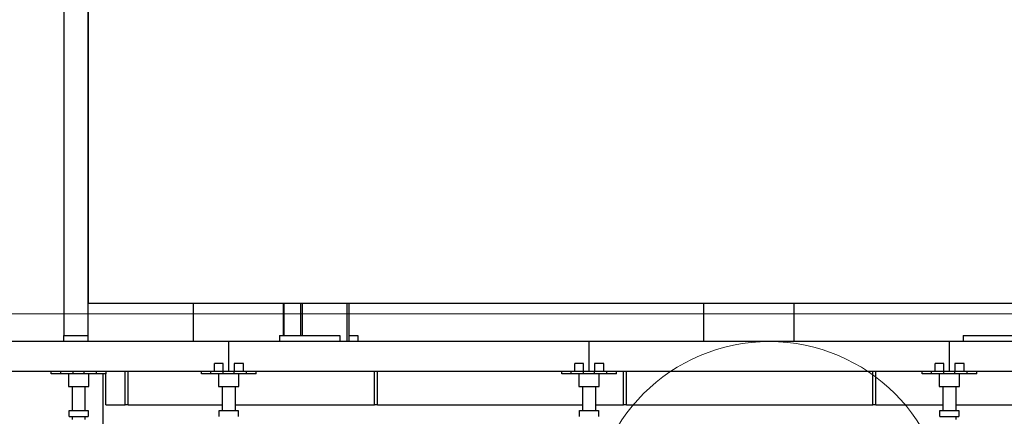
# Model space of a CAD drawing. Header units: millimetres. Extents: x 0 to 841, y 0 to 594.
# Tile 85 of 92: x 668 to 734, y 451 to 478. Entities that reach past the tile are written whole.
import ezdxf

# ---------------------------------------------------------------- set-up
doc = ezdxf.new("R2010")
doc.units = ezdxf.units.MM
doc.layers.add('TRAIT-FORT', color=4, linetype='Continuous', lineweight=25)

msp = doc.modelspace()

# ---------------------------------------------------------------- linework, layer by layer
at = {"lineweight": 18}
msp.add_line((824.09108, 458.0696), (623.87439, 458.0696), dxfattribs=at)
msp.add_circle((718.31527, 444.38498), 11.83373, dxfattribs=at)
at = {"layer": 'TRAIT-FORT', "lineweight": 25}
for p, q in [((671.33567, 537.82971), (671.33567, 456.62971)), ((672.93567, 537.82971), (672.93567, 456.62971)), ((672.94153, 528.17519), (672.94153, 458.77557)), ((672.94153, 458.77557), (776.46087, 458.77557)), ((679.94259, 458.77557), (679.94259, 456.22971)), ((685.94259, 458.77557), (685.94259, 456.62971)), ((686.00767, 456.62971), (686.00767, 458.77557)), ((687.10259, 458.77557), (687.10259, 456.62971)), ((687.21935, 456.62971), (687.21935, 458.77557)), ((690.20816, 456.22971), (690.20816, 458.77557)), ((690.30259, 458.77557), (690.30259, 456.22971)), ((713.94259, 458.77557), (713.94259, 456.22971)), ((719.94259, 458.77557), (719.94259, 456.22971)), ((671.33567, 456.62971), (672.93567, 456.62971)), ((671.33567, 456.22971), (671.33567, 456.62971)), ((672.93567, 456.62971), (672.93567, 456.22971)), ((685.70259, 456.62971), (689.70259, 456.62971)), ((685.70259, 456.62971), (685.70259, 456.22971)), ((689.70259, 456.62971), (689.70259, 456.22971)), ((690.30259, 456.62971), (690.90259, 456.62971)), ((690.90259, 456.62971), (690.90259, 456.22971)), ((731.22259, 456.62971), (731.22259, 456.22971)), ((731.22259, 456.62971), (735.22259, 456.62971)), ((682.31527, 456.22971), (658.31527, 456.22971)), ((682.31527, 454.22971), (682.31527, 456.22971)), ((706.31527, 456.22971), (682.31527, 456.22971)), ((706.31527, 454.22971), (706.31527, 456.22971)), ((730.31527, 456.22971), (706.31527, 456.22971)), ((754.31527, 456.22971), (730.31527, 456.22971)), ((730.31527, 454.22971), (730.31527, 456.22971)), ((681.35423, 454.22971), (681.35423, 454.74971)), ((681.94927, 454.74971), (681.35423, 454.74971)), ((681.94927, 454.22971), (681.94927, 454.74971)), ((683.30127, 454.74971), (682.68127, 454.74971)), ((682.68127, 454.74971), (682.68127, 454.22971)), ((683.30127, 454.22971), (683.30127, 454.74971)), ((705.35423, 454.22971), (705.35423, 454.74971)), ((705.94927, 454.74971), (705.35423, 454.74971)), ((705.94927, 454.22971), (705.94927, 454.74971)), ((706.68127, 454.74971), (706.68127, 454.22971)), ((707.30127, 454.74971), (706.68127, 454.74971)), ((707.30127, 454.22971), (707.30127, 454.74971)), ((729.94927, 454.74971), (729.35423, 454.74971)), ((729.35423, 454.22971), (729.35423, 454.74971)), ((729.94927, 454.22971), (729.94927, 454.74971)), ((730.68127, 454.74971), (730.68127, 454.22971)), ((731.30127, 454.74971), (730.68127, 454.74971)), ((731.30127, 454.22971), (731.30127, 454.74971)), ((680.48927, 454.22971), (660.14127, 454.22971)), ((670.48927, 454.06971), (670.48927, 454.22971)), ((671.12927, 454.06971), (670.48927, 454.06971)), ((671.12927, 454.06971), (671.12927, 454.22971)), ((671.94927, 454.06971), (671.12927, 454.06971)), ((671.63527, 454.06971), (671.63527, 453.22971)), ((671.94927, 454.06971), (671.94927, 454.22971)), ((672.68127, 454.06971), (671.94927, 454.06971)), ((672.68127, 454.06971), (672.68127, 454.22971)), ((673.50127, 454.06971), (672.68127, 454.06971)), ((672.99527, 453.22971), (672.99527, 454.06971)), ((673.50127, 454.06971), (673.50127, 454.22971)), ((674.14127, 454.06971), (673.50127, 454.06971)), ((673.91527, 454.06971), (673.91527, 449.84971)), ((674.11527, 452.00971), (674.11527, 454.06971)), ((674.14127, 454.06971), (674.14127, 454.22971)), ((675.41527, 452.00971), (675.41527, 454.22971)), ((675.61527, 452.00971), (675.61527, 454.22971)), ((680.48927, 454.06971), (680.48927, 454.22971)), ((681.12927, 454.22971), (680.48927, 454.22971)), ((681.12927, 454.06971), (680.48927, 454.06971)), ((681.12927, 454.06971), (681.12927, 454.22971)), ((681.94927, 454.22971), (681.12927, 454.22971)), ((681.94927, 454.06971), (681.12927, 454.06971)), ((681.63527, 454.06971), (681.63527, 453.22971)), ((681.94927, 454.06971), (681.94927, 454.22971)), ((682.68127, 454.22971), (681.94927, 454.22971)), ((682.68127, 454.06971), (681.94927, 454.06971)), ((682.68127, 454.06971), (682.68127, 454.22971)), ((683.50127, 454.22971), (682.68127, 454.22971)), ((683.50127, 454.06971), (682.68127, 454.06971)), ((682.99527, 453.22971), (682.99527, 454.06971)), ((683.50127, 454.06971), (683.50127, 454.22971)), ((684.14127, 454.22971), (683.50127, 454.22971)), ((684.14127, 454.06971), (683.50127, 454.06971)), ((684.14127, 454.06971), (684.14127, 454.22971)), ((704.48927, 454.22971), (684.14127, 454.22971)), ((692.01527, 452.00971), (692.01527, 454.22971)), ((692.21527, 452.00971), (692.21527, 454.22971)), ((704.48927, 454.06971), (704.48927, 454.22971)), ((705.12927, 454.22971), (704.48927, 454.22971)), ((705.12927, 454.06971), (704.48927, 454.06971)), ((705.12927, 454.06971), (705.12927, 454.22971)), ((705.94927, 454.22971), (705.12927, 454.22971)), ((705.94927, 454.06971), (705.12927, 454.06971)), ((705.63527, 454.06971), (705.63527, 453.22971)), ((706.68127, 454.22971), (705.94927, 454.22971)), ((705.94927, 454.06971), (705.94927, 454.22971)), ((706.68127, 454.06971), (705.94927, 454.06971)), ((706.68127, 454.06971), (706.68127, 454.22971)), ((707.50127, 454.22971), (706.68127, 454.22971)), ((707.50127, 454.06971), (706.68127, 454.06971)), ((706.99527, 453.22971), (706.99527, 454.06971)), ((707.50127, 454.06971), (707.50127, 454.22971)), ((708.14127, 454.22971), (707.50127, 454.22971)), ((708.14127, 454.06971), (707.50127, 454.06971)), ((708.14127, 454.06971), (708.14127, 454.22971)), ((728.48927, 454.22971), (708.14127, 454.22971)), ((708.61527, 452.00971), (708.61527, 454.22971)), ((708.81527, 452.00971), (708.81527, 454.22971)), ((725.21527, 452.00971), (725.21527, 454.22971)), ((725.41527, 452.00971), (725.41527, 454.22971)), ((728.48927, 454.06971), (728.48927, 454.22971)), ((729.12927, 454.22971), (728.48927, 454.22971)), ((729.12927, 454.06971), (728.48927, 454.06971)), ((729.12927, 454.06971), (729.12927, 454.22971)), ((729.94927, 454.22971), (729.12927, 454.22971)), ((729.94927, 454.06971), (729.12927, 454.06971)), ((729.63527, 454.06971), (729.63527, 453.22971)), ((729.94927, 454.06971), (729.94927, 454.22971)), ((730.68127, 454.22971), (729.94927, 454.22971)), ((730.68127, 454.06971), (729.94927, 454.06971)), ((730.68127, 454.06971), (730.68127, 454.22971)), ((731.50127, 454.22971), (730.68127, 454.22971)), ((731.50127, 454.06971), (730.68127, 454.06971)), ((730.99527, 453.22971), (730.99527, 454.06971)), ((731.50127, 454.06971), (731.50127, 454.22971)), ((732.14127, 454.22971), (731.50127, 454.22971)), ((732.14127, 454.06971), (731.50127, 454.06971)), ((732.14127, 454.06971), (732.14127, 454.22971)), ((752.48927, 454.22971), (732.14127, 454.22971)), ((671.63527, 453.22971), (672.31527, 453.22971)), ((671.87527, 453.22971), (671.87527, 451.63325)), ((672.31527, 453.22971), (672.99527, 453.22971)), ((672.75527, 451.63325), (672.75527, 453.22971)), ((681.63527, 453.22971), (682.31527, 453.22971)), ((681.87527, 453.22971), (681.87527, 451.63325)), ((682.31527, 453.22971), (682.99527, 453.22971)), ((682.75527, 451.63325), (682.75527, 453.22971)), ((705.63527, 453.22971), (706.31527, 453.22971)), ((705.87527, 453.22971), (705.87527, 451.63325)), ((706.31527, 453.22971), (706.99527, 453.22971)), ((706.75527, 451.63325), (706.75527, 453.22971)), ((729.63527, 453.22971), (730.31527, 453.22971)), ((729.87527, 453.22971), (729.87527, 451.63325)), ((730.31527, 453.22971), (730.99527, 453.22971)), ((730.75527, 451.63325), (730.75527, 453.22971)), ((674.11527, 452.00971), (675.41527, 452.00971)), ((675.61527, 452.00971), (675.41527, 452.00971)), ((675.61527, 452.00971), (681.87527, 452.00971)), ((682.75527, 452.00971), (692.01527, 452.00971)), ((692.21527, 452.00971), (692.01527, 452.00971)), ((692.21527, 452.00971), (705.87527, 452.00971)), ((706.75527, 452.00971), (708.61527, 452.00971)), ((708.81527, 452.00971), (708.61527, 452.00971)), ((708.81527, 452.00971), (725.21527, 452.00971)), ((725.41527, 452.00971), (725.21527, 452.00971)), ((725.41527, 452.00971), (729.87527, 452.00971)), ((730.75527, 452.00971), (741.81527, 452.00971)), ((671.68527, 451.23325), (671.68527, 451.63325)), ((671.68527, 451.63325), (672.94527, 451.63325)), ((671.68527, 451.23325), (672.94527, 451.23325)), ((671.87527, 451.23325), (671.87527, 451.03325)), ((672.75527, 451.03325), (672.75527, 451.23325)), ((672.94527, 451.63325), (672.94527, 451.23325)), ((681.68527, 451.23325), (681.68527, 451.63325)), ((681.68527, 451.63325), (682.94527, 451.63325)), ((682.94527, 451.63325), (682.94527, 451.23325)), ((705.68527, 451.23325), (705.68527, 451.63325)), ((705.68527, 451.63325), (706.94527, 451.63325)), ((706.94527, 451.63325), (706.94527, 451.23325)), ((729.68527, 451.23325), (729.68527, 451.63325)), ((729.68527, 451.63325), (730.94527, 451.63325)), ((729.68527, 451.23325), (730.94527, 451.23325)), ((730.75527, 451.03325), (730.75527, 451.23325)), ((730.94527, 451.63325), (730.94527, 451.23325))]:
    msp.add_line(p, q, dxfattribs=at)

doc.saveas('drawing.dxf')
